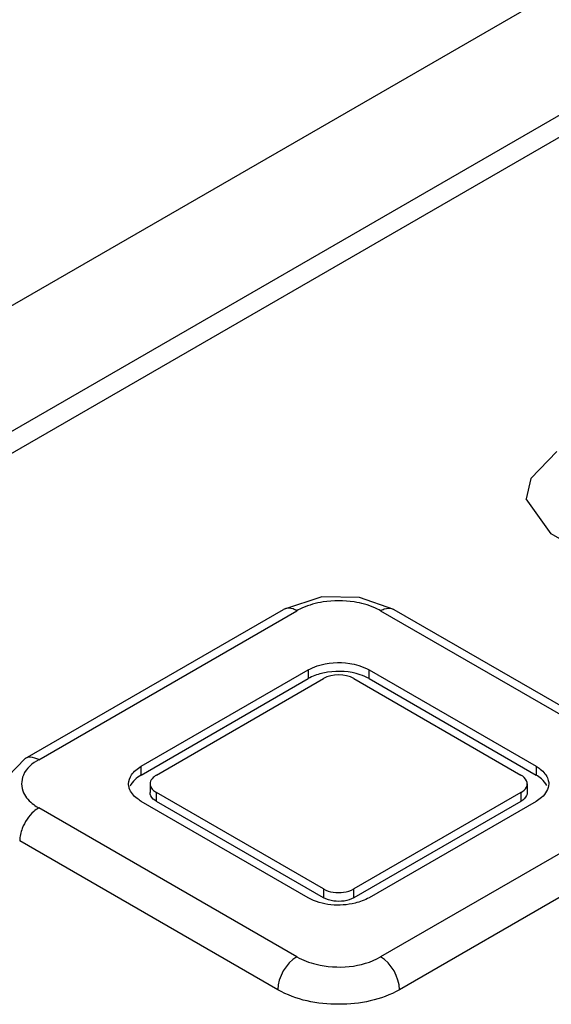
# Model space of a CAD drawing. Header units: millimetres. Extents: x 91 to 702, y 284 to 823.
# Tile 10 of 18: x 537 to 547, y 714 to 733. Entities that reach past the tile are written whole.
import ezdxf

# ---------------------------------------------------------------- set-up
doc = ezdxf.new("R2010")
doc.units = ezdxf.units.MM
doc.header["$LTSCALE"] = 71.961336
doc.layers.get('0').update_dxf_attribs({"linetype": 'CONTINUOUS'})

msp = doc.modelspace()

# ---------------------------------------------------------------- linework, layer by layer
at = {"color": 7, "linetype": 'Continuous'}
for p, q in [((526.754, 721.326), (606.232, 767.213)), ((528.89, 720.215), (608.156, 765.98)), ((528.89, 719.807), (608.156, 765.571)), ((547.062, 722.992), (546.594, 723.65)), ((551.87, 720.215), (547.062, 722.992)), ((537.266, 718.811), (542.074, 721.587)), ((537.516, 718.787), (542.324, 721.562)), ((543.881, 721.563), (548.688, 718.787)), ((544.13, 721.588), (548.938, 718.812)), ((539.425, 718.664), (542.537, 720.46)), ((542.537, 720.46), (542.537, 720.297)), ((543.668, 720.297), (543.668, 720.46)), ((543.668, 720.46), (546.779, 718.664)), ((539.425, 718.501), (542.537, 720.297)), ((539.708, 718.501), (542.82, 720.297)), ((543.385, 720.297), (546.497, 718.501)), ((543.668, 720.297), (546.779, 718.501)), ((539.425, 718.501), (539.425, 718.664)), ((546.779, 718.664), (546.779, 718.501)), ((539.591, 718.338), (539.591, 718.174)), ((546.614, 718.338), (546.614, 718.174)), ((542.537, 716.215), (539.425, 718.011)), ((539.708, 718.011), (539.708, 718.174)), ((542.82, 716.378), (539.708, 718.174)), ((542.82, 716.215), (539.708, 718.011)), ((546.497, 718.174), (543.385, 716.378)), ((546.497, 718.011), (543.385, 716.215)), ((546.779, 718.011), (543.668, 716.215)), ((546.497, 718.174), (546.497, 718.011)), ((542.324, 715.113), (537.517, 717.888)), ((548.689, 717.888), (543.881, 715.113)), ((541.971, 714.5), (537.163, 717.276)), ((549.042, 717.276), (544.234, 714.5)), ((542.82, 716.378), (542.82, 716.215)), ((543.385, 716.215), (543.385, 716.378))]:
    msp.add_line(p, q, dxfattribs=at)
for points in [[(547.166, 724.527), (546.682, 724.026), (546.594, 723.65)], [(544.13, 721.587), (543.49, 721.808), (542.79, 721.819), (542.074, 721.587)], [(537.267, 718.811), (536.783, 718.311), (536.694, 717.935)]]:
    msp.add_lwpolyline(points, dxfattribs=at)
for centre, radius, start, end in [((543.103, 719.877), 1.871, 81.2024, 98.9041), ((543.085, 719.196), 1.235, 98.7702, 104.1947)]:
    msp.add_arc(centre, radius, start, end, dxfattribs=at)
for points, knots in [([(542.813, 721.725), (542.682, 721.705), (542.513, 721.659), (542.359, 721.582), (542.324, 721.562)], [0, 0, 0, 0, 0.768835, 1, 1, 1, 1]), ([(543.881, 721.563), (543.846, 721.583), (543.691, 721.66), (543.521, 721.705), (543.389, 721.726)], [0, 0, 0, 0, 0.231047, 1, 1, 1, 1]), ([(542.324, 721.562), (542.302, 721.575), (542.226, 721.613), (542.127, 721.617), (542.074, 721.587)], [0, 0, 0, 0, 0.29573, 1, 1, 1, 1]), ([(543.88, 721.563), (543.902, 721.575), (543.978, 721.613), (544.078, 721.618), (544.13, 721.588)], [0, 0, 0, 0, 0.293909, 1, 1, 1, 1]), ([(542.537, 720.46), (542.589, 720.491), (542.832, 720.594), (543.108, 720.611), (543.308, 720.58)], [0, 0, 0, 0, 0.228754, 1, 1, 1, 1]), ([(543.668, 720.297), (543.616, 720.327), (543.373, 720.431), (543.097, 720.448), (542.897, 720.417)], [0, 0, 0, 0, 0.228755, 1, 1, 1, 1]), ([(537.516, 718.787), (537.4, 718.72), (537.191, 718.552), (537.187, 718.27), (537.234, 718.171)], [0, 0, 0, 0, 0.549936, 1, 1, 1, 1]), ([(537.516, 718.787), (537.494, 718.799), (537.418, 718.836), (537.319, 718.842), (537.266, 718.812)], [0, 0, 0, 0, 0.293845, 1, 1, 1, 1]), ([(546.779, 718.664), (546.806, 718.649), (546.898, 718.588), (546.976, 718.497), (547, 718.421)], [0, 0, 0, 0, 0.282759, 1, 1, 1, 1]), ([(546.614, 718.338), (546.614, 718.346), (546.612, 718.365), (546.607, 718.382), (546.603, 718.39)], [0, 0, 0, 0, 0.493065, 1, 1, 1, 1]), ([(547, 718.421), (547.005, 718.408), (547.012, 718.38), (547.014, 718.352), (547.014, 718.338)], [0, 0, 0, 0, 0.504206, 1, 1, 1, 1]), ([(539.204, 718.254), (539.2, 718.267), (539.193, 718.295), (539.191, 718.324), (539.191, 718.338)], [0, 0, 0, 0, 0.504214, 1, 1, 1, 1]), ([(539.425, 718.011), (539.398, 718.027), (539.307, 718.088), (539.229, 718.178), (539.204, 718.254)], [0, 0, 0, 0, 0.282748, 1, 1, 1, 1]), ([(539.591, 718.338), (539.591, 718.329), (539.593, 718.311), (539.598, 718.293), (539.602, 718.285)], [0, 0, 0, 0, 0.493065, 1, 1, 1, 1]), ([(539.602, 718.285), (539.606, 718.274), (539.617, 718.254), (539.632, 718.236), (539.641, 718.227)], [0, 0, 0, 0, 0.482111, 1, 1, 1, 1]), ([(539.641, 718.227), (539.65, 718.217), (539.672, 718.198), (539.695, 718.182), (539.708, 718.174)], [0, 0, 0, 0, 0.482198, 1, 1, 1, 1]), ([(546.599, 718.275), (546.604, 718.285), (546.611, 718.305), (546.614, 718.327), (546.614, 718.338)], [0, 0, 0, 0, 0.509276, 1, 1, 1, 1]), ([(537.234, 718.171), (537.276, 718.083), (537.373, 717.98), (537.485, 717.907), (537.517, 717.888)], [0, 0, 0, 0, 0.722467, 1, 1, 1, 1]), ([(539.606, 718.112), (539.601, 718.121), (539.594, 718.142), (539.591, 718.164), (539.591, 718.174)], [0, 0, 0, 0, 0.509276, 1, 1, 1, 1]), ([(546.614, 718.174), (546.614, 718.165), (546.612, 718.147), (546.607, 718.13), (546.603, 718.122)], [0, 0, 0, 0, 0.493065, 1, 1, 1, 1]), ([(537.517, 717.888), (537.484, 717.869), (537.351, 717.77), (537.256, 717.626), (537.21, 717.508)], [0, 0, 0, 0, 0.229491, 1, 1, 1, 1]), ([(543.668, 716.215), (543.588, 716.168), (543.224, 716.038), (542.79, 716.068), (542.537, 716.215)], [0, 0, 0, 0, 0.240522, 1, 1, 1, 1]), ([(542.324, 715.113), (542.435, 715.049), (542.936, 714.87), (543.532, 714.912), (543.881, 715.113)], [0, 0, 0, 0, 0.240518, 1, 1, 1, 1]), ([(544.234, 714.5), (543.898, 714.307), (543.103, 714.153), (542.307, 714.306), (541.971, 714.5)], [0, 0, 0, 0, 0.49971, 1, 1, 1, 1])]:
    msp.add_open_spline(points, degree=3, knots=knots, dxfattribs=at)
for points in [[(543.308, 720.58), (543.364, 720.572), (543.42, 720.559), (543.475, 720.542)], [(542.782, 720.394), (542.697, 720.372), (542.613, 720.341), (542.537, 720.297)], [(543.385, 720.297), (543.222, 720.391), (542.983, 720.391), (542.82, 720.297)], [(543.475, 720.542), (543.542, 720.522), (543.607, 720.495), (543.668, 720.46)], [(539.246, 718.505), (539.268, 718.537), (539.294, 718.566), (539.323, 718.591)], [(539.323, 718.591), (539.355, 718.619), (539.389, 718.643), (539.425, 718.664)], [(539.191, 718.338), (539.191, 718.396), (539.213, 718.457), (539.246, 718.505)], [(539.425, 718.501), (539.341, 718.452), (539.259, 718.382), (539.218, 718.293)], [(539.708, 718.501), (539.65, 718.467), (539.591, 718.405), (539.591, 718.338)], [(546.603, 718.39), (546.584, 718.438), (546.541, 718.475), (546.497, 718.501)], [(546.882, 718.428), (546.85, 718.456), (546.816, 718.48), (546.779, 718.501)], [(546.982, 718.303), (546.958, 718.351), (546.922, 718.393), (546.882, 718.428)], [(546.497, 718.174), (546.538, 718.198), (546.578, 718.232), (546.599, 718.275)], [(547.014, 718.338), (547.014, 718.242), (546.953, 718.147), (546.882, 718.084)], [(539.708, 718.011), (539.667, 718.035), (539.627, 718.069), (539.606, 718.112)], [(546.603, 718.122), (546.584, 718.074), (546.541, 718.037), (546.497, 718.011)], [(546.882, 718.084), (546.85, 718.056), (546.816, 718.032), (546.779, 718.011)], [(537.21, 717.508), (537.182, 717.434), (537.163, 717.355), (537.163, 717.276)], [(542.82, 716.378), (542.929, 716.315), (543.069, 716.299), (543.194, 716.317)], [(543.194, 716.317), (543.26, 716.326), (543.327, 716.345), (543.385, 716.378)], [(543.011, 716.153), (542.945, 716.162), (542.878, 716.181), (542.82, 716.215)], [(543.385, 716.215), (543.276, 716.152), (543.136, 716.136), (543.011, 716.153)], [(542.325, 715.112), (542.12, 714.995), (541.971, 714.736), (541.971, 714.5)], [(544.234, 714.5), (544.234, 714.736), (544.084, 714.995), (543.88, 715.112)]]:
    msp.add_open_spline(points, degree=3, dxfattribs=at)

doc.saveas('drawing.dxf')
